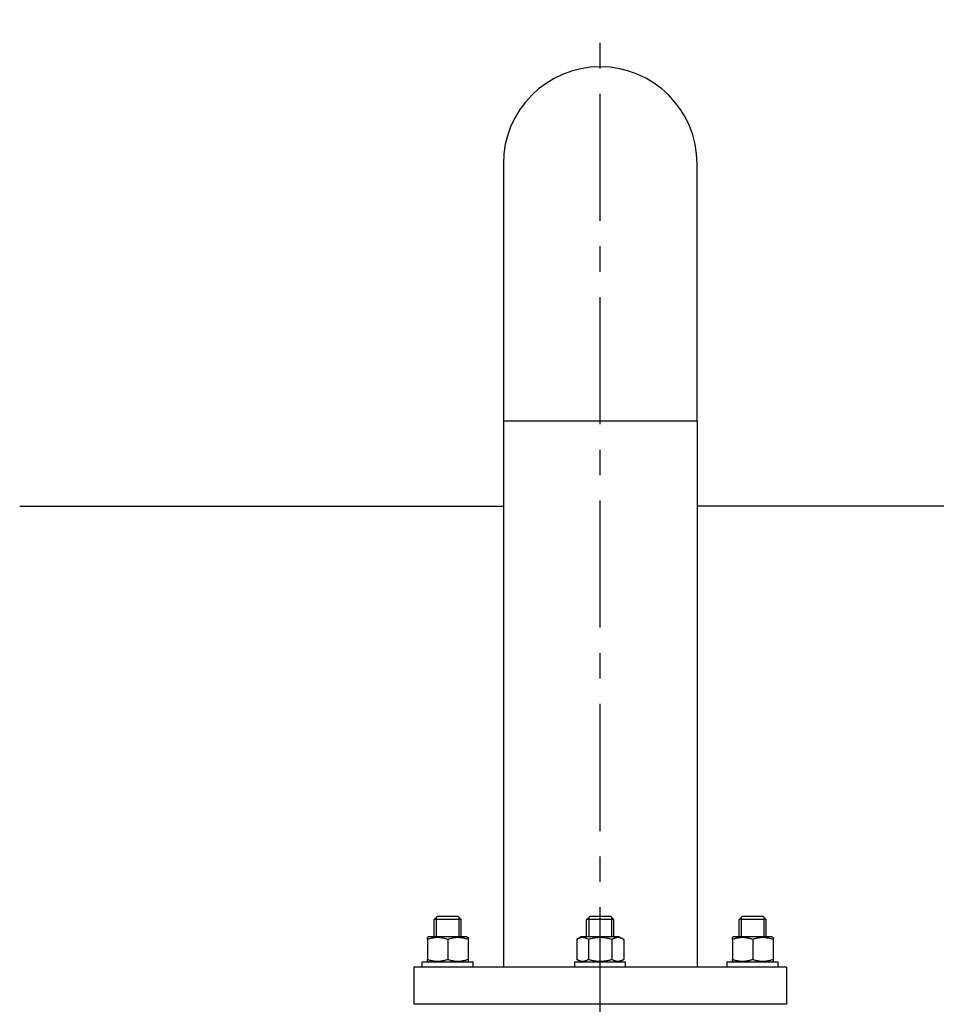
# Model space of a CAD drawing. Header units: millimetres. Extents: x -309 to 8091, y -6405 to -465.
# Tile 26 of 57: x 2577 to 3118, y -3897 to -3316. Entities that reach past the tile are written whole.
import ezdxf

# ---------------------------------------------------------------- set-up
doc = ezdxf.new("R2010")
doc.units = ezdxf.units.MM
doc.header["$LTSCALE"] = 20
doc.linetypes.add('MITTE', pattern=[2, 1.25, -0.25, 0.25, -0.25])
for name, color, linetype in [('02-LINIE-035', 2, 'CONTINUOUS'), ('03-LINIE-050', 3, 'CONTINUOUS'), ('05-ACHSE', 1, 'MITTE')]:
    doc.layers.add(name, color=color, linetype=linetype)

msp = doc.modelspace()

# ---------------------------------------------------------------- linework, layer by layer
at = {"layer": '02-LINIE-035'}
for p, q in [((2862.54, -3400.88), (2862.54, -3552.88)), ((2976.84, -3552.88), (2976.84, -3400.88)), ((2976.84, -3552.88), (2862.54, -3552.88)), ((2862.54, -3552.88), (2862.54, -3874.88)), ((2976.84, -3552.88), (2976.84, -3874.88)), ((2823.69, -3844.88), (2821.69, -3846.88)), ((2822.9, -3845.68), (2822.9, -3857.08)), ((2823.69, -3844.88), (2835.69, -3844.88)), ((2835.69, -3844.88), (2837.69, -3846.88)), ((2836.48, -3857.08), (2836.48, -3845.68)), ((2913.69, -3844.88), (2911.69, -3846.88)), ((2912.9, -3845.68), (2912.9, -3857.08)), ((2913.69, -3844.88), (2925.69, -3844.88)), ((2925.69, -3844.88), (2927.69, -3846.88)), ((2926.48, -3857.08), (2926.48, -3845.68)), ((3003.69, -3844.88), (3001.69, -3846.88)), ((3002.9, -3845.68), (3002.9, -3857.08)), ((3003.69, -3844.88), (3015.69, -3844.88)), ((3015.69, -3844.88), (3017.69, -3846.88)), ((3016.48, -3857.08), (3016.48, -3845.68)), ((2837.69, -3846.88), (2821.69, -3846.88)), ((2821.69, -3857.08), (2821.69, -3846.88)), ((2837.69, -3857.08), (2837.69, -3846.88)), ((2927.69, -3846.88), (2911.69, -3846.88)), ((2911.69, -3857.08), (2911.69, -3846.88)), ((2927.69, -3857.08), (2927.69, -3846.88)), ((3017.69, -3846.88), (3001.69, -3846.88)), ((3001.69, -3857.08), (3001.69, -3846.88)), ((3017.69, -3857.08), (3017.69, -3846.88)), ((2818.44, -3857.08), (2817.69, -3857.51)), ((2817.69, -3858.59), (2817.69, -3857.51)), ((2840.94, -3857.08), (2818.44, -3857.08)), ((2840.94, -3857.08), (2841.69, -3857.51)), ((2841.69, -3857.51), (2841.69, -3858.59)), ((2908.44, -3857.08), (2905.83, -3858.59)), ((2930.94, -3857.08), (2908.44, -3857.08)), ((2930.94, -3857.08), (2933.55, -3858.59)), ((2998.44, -3857.08), (2997.69, -3857.51)), ((2997.69, -3858.59), (2997.69, -3857.51)), ((3020.94, -3857.08), (2998.44, -3857.08)), ((3020.94, -3857.08), (3021.69, -3857.51)), ((3021.69, -3857.51), (3021.69, -3858.59)), ((2817.69, -3858.59), (2817.69, -3870.38)), ((2829.69, -3858.59), (2829.69, -3870.38)), ((2841.69, -3858.59), (2841.69, -3870.38)), ((2905.83, -3858.59), (2905.83, -3870.38)), ((2912.76, -3858.59), (2912.76, -3870.38)), ((2926.62, -3858.59), (2926.62, -3870.38)), ((2933.55, -3858.59), (2933.55, -3870.38)), ((2997.69, -3858.59), (2997.69, -3870.38)), ((3009.69, -3858.59), (3009.69, -3870.38)), ((3021.69, -3858.59), (3021.69, -3870.38)), ((3029.69, -3874.88), (2809.69, -3874.88)), ((2809.69, -3874.88), (2809.69, -3896.88)), ((2814.69, -3871.88), (2844.69, -3871.88)), ((2814.69, -3874.88), (2814.69, -3871.88)), ((2817.69, -3871.45), (2817.69, -3870.38)), ((2818.44, -3871.88), (2817.69, -3871.45)), ((2840.94, -3871.88), (2841.69, -3871.45)), ((2841.69, -3870.38), (2841.69, -3871.45)), ((2844.69, -3874.88), (2844.69, -3871.88)), ((2904.69, -3871.88), (2934.69, -3871.88)), ((2904.69, -3874.88), (2904.69, -3871.88)), ((2908.44, -3871.88), (2905.83, -3870.38)), ((2930.94, -3871.88), (2933.55, -3870.38)), ((2934.69, -3874.88), (2934.69, -3871.88)), ((2994.69, -3871.88), (3024.69, -3871.88)), ((2994.69, -3874.88), (2994.69, -3871.88)), ((2997.69, -3871.45), (2997.69, -3870.38)), ((2998.44, -3871.88), (2997.69, -3871.45)), ((3020.94, -3871.88), (3021.69, -3871.45)), ((3021.69, -3870.38), (3021.69, -3871.45)), ((3024.69, -3874.88), (3024.69, -3871.88)), ((3029.69, -3874.88), (3029.69, -3896.88)), ((3029.69, -3896.88), (2809.69, -3896.88))]:
    msp.add_line(p, q, dxfattribs=at)
msp.add_arc((2919.69, -3400.88), 57.15, 0, 180, dxfattribs=at)
for points in [[(2829.69, -3858.59), (2823.69, -3856.59), (2817.69, -3858.59)], [(2841.69, -3858.59), (2835.69, -3856.59), (2829.69, -3858.59)], [(2912.76, -3858.59), (2909.3, -3856.59), (2905.83, -3858.59)], [(2926.62, -3858.59), (2919.69, -3856.59), (2912.76, -3858.59)], [(2933.55, -3858.59), (2930.08, -3856.59), (2926.62, -3858.59)], [(3009.69, -3858.59), (3003.69, -3856.59), (2997.69, -3858.59)], [(3021.69, -3858.59), (3015.69, -3856.59), (3009.69, -3858.59)], [(2817.69, -3870.38), (2823.69, -3872.38), (2829.69, -3870.38)], [(2829.69, -3870.38), (2835.69, -3872.38), (2841.69, -3870.38)], [(2905.83, -3870.38), (2909.3, -3872.38), (2912.76, -3870.38)], [(2912.76, -3870.38), (2919.69, -3872.38), (2926.62, -3870.38)], [(2926.62, -3870.38), (2930.08, -3872.38), (2933.55, -3870.38)], [(2997.69, -3870.38), (3003.69, -3872.38), (3009.69, -3870.38)], [(3009.69, -3870.38), (3015.69, -3872.38), (3021.69, -3870.38)]]:
    msp.add_rational_spline(points, [1, 1.15470053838, 1], degree=2, dxfattribs=at)
at = {"layer": '03-LINIE-050'}
for p, q in [((2577.08, -3602.88), (2862.54, -3602.88)), ((3782.19, -3602.88), (2976.84, -3602.88))]:
    msp.add_line(p, q, dxfattribs=at)
at = {"layer": '05-ACHSE', "ltscale": 3}
msp.add_line((2919.69, -4874.63), (2919.69, -3315.92), dxfattribs=at)

doc.saveas('drawing.dxf')
